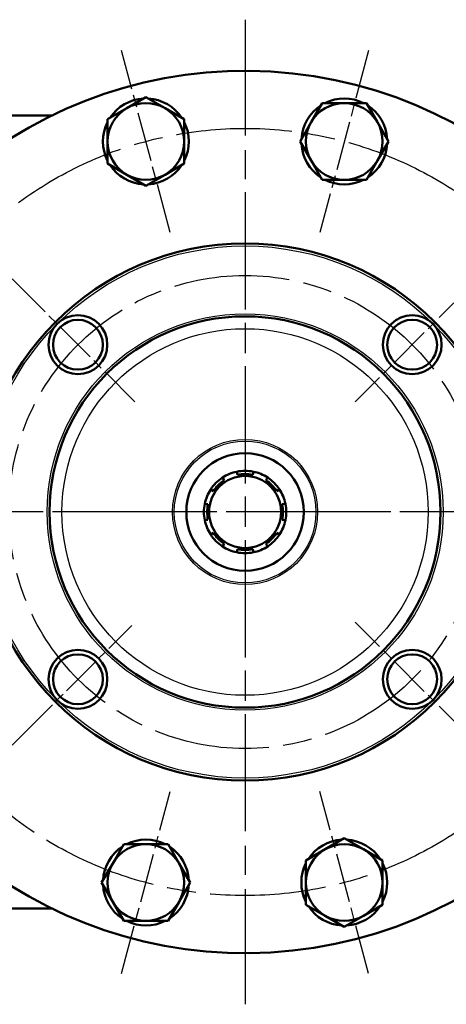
# Model space of a CAD drawing. Header units: millimetres. Extents: x 96 to 1438, y 429 to 1917.
# Tile 3 of 21: x 469 to 636, y 429 to 814. Entities that reach past the tile are written whole.
import ezdxf

# ---------------------------------------------------------------- set-up
doc = ezdxf.new("R2010")
doc.units = ezdxf.units.MM
doc.header["$LTSCALE"] = 8
doc.linetypes.add('CHAIN', pattern=[0.3543, 0.2362, -0.0295, 0.0591, -0.0295])
for name, color, linetype, lineweight in [('Mittellinie(DIN)', 4, 'CHAIN', 25), ('Mittelpunktmarkierung(DIN)', 4, 'CHAIN', 25), ('Sichtbare Kanten(DIN)', 7, 'Continuous', 50), ('Sichtbare tangentiale Kanten(DIN)', 3, 'Continuous', 25)]:
    doc.layers.add(name, color=color, linetype=linetype, lineweight=lineweight)

msp = doc.modelspace()

# ---------------------------------------------------------------- linework, layer by layer
at = {"layer": 'Mittellinie(DIN)', "linetype": 'CHAIN', "ltscale": 23.990969}
for radius in [150, 92.5]:
    msp.add_circle((556.83, 621.66), radius, dxfattribs=at)
at = {"layer": 'Mittelpunktmarkierung(DIN)', "linetype": 'CHAIN', "ltscale": 23.990969}
for p, q in [((556.83, 814.16), (556.83, 429.16)), ((556.83, 746.66), (556.83, 496.66)), ((866.76, 621.66), (230.83, 621.66)), ((681.83, 621.66), (431.83, 621.66))]:
    msp.add_line(p, q, dxfattribs=at)
at = {"layer": 'Mittelpunktmarkierung(DIN)', "linetype": 'CHAIN', "ltscale": 10.223008}
for p, q in [((527.53, 731), (508.48, 802.09)), ((605.18, 802.09), (586.13, 731)), ((424.74, 753.75), (476.79, 701.7)), ((424.74, 489.57), (476.79, 541.61)), ((508.48, 441.22), (527.53, 512.32)), ((605.18, 441.22), (586.13, 512.32))]:
    msp.add_line(p, q, dxfattribs=at)
at = {"layer": 'Mittelpunktmarkierung(DIN)', "linetype": 'CHAIN', "ltscale": 8.750658}
for p, q in [((513.7, 664.79), (469.15, 709.34)), ((644.51, 709.34), (599.96, 664.79)), ((644.51, 533.98), (599.96, 578.53))]:
    msp.add_line(p, q, dxfattribs=at)
at = {"layer": 'Mittelpunktmarkierung(DIN)', "linetype": 'CHAIN', "ltscale": 8.264505}
msp.add_line((470.39, 535.22), (512.46, 577.29), dxfattribs=at)
at = {"layer": 'Sichtbare Kanten(DIN)'}
for p, q in [((510.51, 779.54), (518.01, 783.87)), ((518.01, 783.87), (525.51, 779.54)), ((503.01, 775.21), (510.51, 779.54)), ((525.51, 779.54), (533.01, 775.21)), ((582.66, 774.05), (586.99, 781.55)), ((586.99, 781.55), (595.65, 781.55)), ((595.65, 781.55), (604.31, 781.55)), ((604.31, 781.55), (608.64, 774.05)), ((481.12, 776.66), (420.49, 776.66)), ((503.01, 766.55), (503.01, 775.21)), ((533.01, 775.21), (533.01, 766.55)), ((578.33, 766.55), (582.66, 774.05)), ((608.64, 774.05), (612.97, 766.55)), ((503.01, 757.89), (503.01, 766.55)), ((533.01, 766.55), (533.01, 757.89)), ((582.66, 759.05), (578.33, 766.55)), ((612.97, 766.55), (608.64, 759.05)), ((586.99, 751.55), (582.66, 759.05)), ((608.64, 759.05), (604.31, 751.55)), ((510.51, 753.56), (503.01, 757.89)), ((533.01, 757.89), (525.51, 753.56)), ((518.01, 749.23), (510.51, 753.56)), ((525.51, 753.56), (518.01, 749.23)), ((595.65, 751.55), (586.99, 751.55)), ((604.31, 751.55), (595.65, 751.55)), ((553.83, 636.2), (553.58, 637.43)), ((560.08, 637.43), (559.83, 636.2)), ((547.98, 635.11), (548.66, 634.06)), ((564.99, 634.06), (565.68, 635.11)), ((544.43, 629.82), (543.38, 630.51)), ((570.28, 630.51), (569.23, 629.82)), ((541.06, 624.91), (542.29, 624.66)), ((571.37, 624.66), (572.6, 624.91)), ((542.29, 618.66), (541.06, 618.41)), ((572.6, 618.41), (571.37, 618.66)), ((543.38, 612.81), (544.43, 613.49)), ((569.23, 613.49), (570.28, 612.81)), ((548.66, 609.26), (547.98, 608.21)), ((565.68, 608.21), (564.99, 609.26)), ((553.58, 605.89), (553.83, 607.11)), ((559.83, 607.11), (560.08, 605.89)), ((588.15, 489.76), (595.65, 494.09)), ((595.65, 494.09), (603.15, 489.76)), ((505.02, 484.27), (509.35, 491.77)), ((509.35, 491.77), (518.01, 491.77)), ((518.01, 491.77), (526.67, 491.77)), ((526.67, 491.77), (531, 484.27)), ((580.65, 485.43), (588.15, 489.76)), ((603.15, 489.76), (610.65, 485.43)), ((580.65, 476.77), (580.65, 485.43)), ((610.65, 485.43), (610.65, 476.77)), ((500.69, 476.77), (505.02, 484.27)), ((531, 484.27), (535.33, 476.77)), ((505.02, 469.27), (500.69, 476.77)), ((535.33, 476.77), (531, 469.27)), ((580.65, 468.11), (580.65, 476.77)), ((610.65, 476.77), (610.65, 468.11)), ((481.12, 466.66), (420.49, 466.66)), ((509.35, 461.77), (505.02, 469.27)), ((531, 469.27), (526.67, 461.77)), ((588.15, 463.78), (580.65, 468.11)), ((610.65, 468.11), (603.15, 463.78)), ((595.65, 459.45), (588.15, 463.78)), ((603.15, 463.78), (595.65, 459.45)), ((518.01, 461.77), (509.35, 461.77)), ((526.67, 461.77), (518.01, 461.77))]:
    msp.add_line(p, q, dxfattribs=at)
for centre, radius in [((556.83, 621.66), 105), ((491.42, 687.07), 11.5), ((556.83, 621.66), 76.5), ((622.24, 687.07), 11.5), ((491.42, 687.07), 9.75), ((622.24, 687.07), 9.75), ((556.83, 621.66), 22.99), ((556.83, 621.66), 14.1), ((491.42, 556.25), 11.5), ((491.42, 556.25), 9.75), ((622.24, 556.25), 11.5), ((622.24, 556.25), 9.75)]:
    msp.add_circle(centre, radius, dxfattribs=at)
for centre, radius, start, end in [((556.83, 621.66), 172.5, 186.7247, 173.2753), ((518.01, 766.55), 16.8, 93.2345, 146.7655), ((518.01, 766.55), 16.8, 33.2345, 86.7655), ((595.65, 766.55), 16.8, 63.2345, 116.7655), ((518.01, 766.55), 15, 120, 180), ((518.01, 766.55), 15, 60, 120), ((518.01, 766.55), 15, 0, 60), ((595.65, 766.55), 16.8, 123.2345, 176.7655), ((595.65, 766.55), 15, 90, 150), ((595.65, 766.55), 15, 30, 90), ((595.65, 766.55), 16.8, 3.2345, 56.7655), ((518.01, 766.55), 16.8, 153.2345, 206.7655), ((518.01, 766.55), 16.8, 333.2345, 26.7655), ((595.65, 766.55), 15, 150, 210), ((595.65, 766.55), 15, 330, 30), ((518.01, 766.55), 15, 180, 240), ((518.01, 766.55), 15, 300, 0), ((595.65, 766.55), 16.8, 183.2345, 236.7655), ((595.65, 766.55), 16.8, 303.2345, 356.7655), ((595.65, 766.55), 15, 210, 270), ((595.65, 766.55), 15, 270, 330), ((518.01, 766.55), 16.8, 213.2345, 266.7655), ((518.01, 766.55), 16.8, 273.2345, 326.7655), ((518.01, 766.55), 15, 240, 300), ((595.65, 766.55), 16.8, 243.2345, 296.7655), ((556.83, 621.66), 16.1, 101.6459, 123.3541), ((556.83, 621.66), 16.1, 78.3541, 101.6459), ((556.83, 621.66), 14.85, 78.3541, 101.6459), ((556.83, 621.66), 16.1, 56.6459, 78.3541), ((556.83, 621.66), 16.1, 123.3541, 146.6459), ((556.83, 621.66), 14.85, 123.3541, 146.6459), ((556.83, 621.66), 14.85, 33.3541, 56.6459), ((556.83, 621.66), 16.1, 33.3541, 56.6459), ((556.83, 621.66), 16.1, 146.6459, 168.3541), ((556.83, 621.66), 16.1, 11.6459, 33.3541), ((556.83, 621.66), 16.1, 168.3541, 191.6459), ((556.83, 621.66), 14.85, 168.3541, 191.6459), ((556.83, 621.66), 14.85, 348.3541, 11.6459), ((556.83, 621.66), 16.1, 348.3541, 11.6459), ((556.83, 621.66), 16.1, 191.6459, 213.3541), ((556.83, 621.66), 16.1, 326.6459, 348.3541), ((556.83, 621.66), 16.1, 213.3541, 236.6459), ((556.83, 621.66), 14.85, 213.3541, 236.6459), ((556.83, 621.66), 14.85, 303.3541, 326.6459), ((556.83, 621.66), 16.1, 303.3541, 326.6459), ((556.83, 621.66), 16.1, 236.6459, 258.3541), ((556.83, 621.66), 16.1, 258.3541, 281.6459), ((556.83, 621.66), 14.85, 258.3541, 281.6459), ((556.83, 621.66), 16.1, 281.6459, 303.3541), ((518.01, 476.77), 16.8, 63.2345, 116.7655), ((595.65, 476.77), 16.8, 93.2345, 146.7655), ((595.65, 476.77), 16.8, 33.2345, 86.7655), ((518.01, 476.77), 16.8, 123.2345, 176.7655), ((518.01, 476.77), 15, 90, 150), ((518.01, 476.77), 15, 30, 90), ((518.01, 476.77), 16.8, 3.2345, 56.7655), ((595.65, 476.77), 15, 120, 180), ((595.65, 476.77), 15, 60, 120), ((595.65, 476.77), 15, 0, 60), ((518.01, 476.77), 15, 150, 210), ((518.01, 476.77), 15, 330, 30), ((595.65, 476.77), 16.8, 153.2345, 206.7655), ((595.65, 476.77), 16.8, 333.2345, 26.7655), ((518.01, 476.77), 16.8, 183.2345, 236.7655), ((518.01, 476.77), 16.8, 303.2345, 356.7655), ((595.65, 476.77), 15, 180, 240), ((595.65, 476.77), 15, 300, 0), ((518.01, 476.77), 15, 210, 270), ((518.01, 476.77), 15, 270, 330), ((595.65, 476.77), 16.8, 213.2345, 266.7655), ((595.65, 476.77), 16.8, 273.2345, 326.7655), ((595.65, 476.77), 15, 240, 300), ((518.01, 476.77), 16.8, 243.2345, 296.7655)]:
    msp.add_arc(centre, radius, start, end, dxfattribs=at)
at = {"layer": 'Sichtbare tangentiale Kanten(DIN)'}
for radius in [104.03, 77.47, 71.67, 28.39, 27.72]:
    msp.add_circle((556.83, 621.66), radius, dxfattribs=at)

doc.saveas('drawing.dxf')
